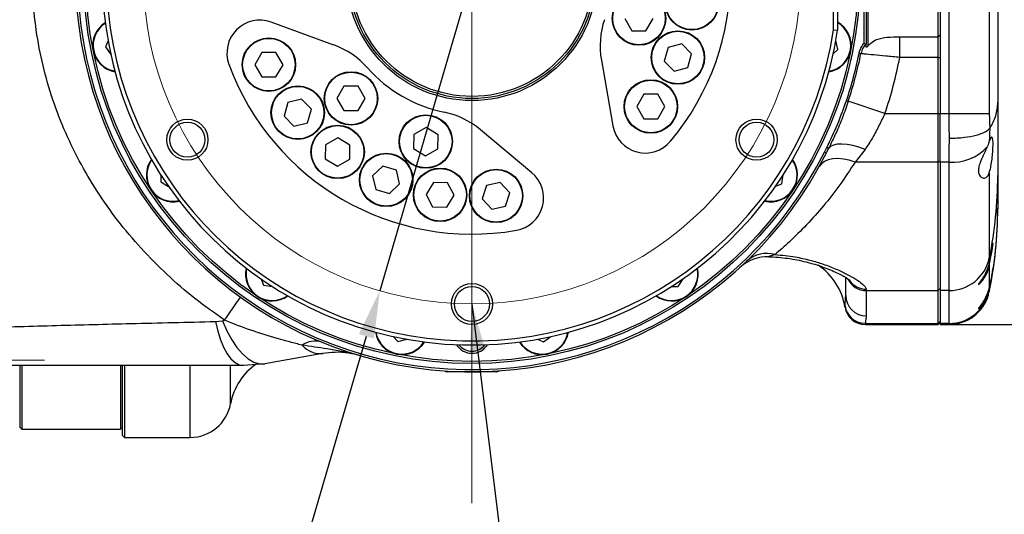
# Model space of a CAD drawing. Header units: millimetres. Extents: x -1 to 10933, y 0 to 7722.
# Tile 103 of 122: x 9364 to 10403, y 2045 to 2567. Entities that reach past the tile are written whole.
import ezdxf

# ---------------------------------------------------------------- set-up
doc = ezdxf.new("R2010")
doc.units = ezdxf.units.MM
doc.header["$LTSCALE"] = 13
doc.header["$PDSIZE"] = -1
doc.linetypes.add('CENTERX2', pattern=[20.32, 12.7, -2.54, 2.54, -2.54])
doc.dimstyles.new('副本 (2) efort-st-3', dxfattribs={"dimtxt": 100, "dimasz": 50, "dimexe": 1.25, "dimexo": 0.625, "dimtad": 1, "dimdec": 0, "dimlfac": 0.2309, "dimdsep": 46, "dimtxsty": 'Standard', "dimcen": 2.5, "dimclrd": 3, "dimclre": 3, "dimadec": 0, "dimazin": 0, "dimtfac": 1, "dimtmove": 0, "dimatfit": 3, "dimfxl": 1, "dimarcsym": 0})

# ---------------------------------------------------------------- blocks, each defined once
blk = doc.blocks.new('SW_CENTERMARKSYMBOL_5')
at = {"color": 0, "linetype": 'Continuous', "lineweight": 18}
blk.add_line((0, -21.7), (0, -556.8), dxfattribs=at)
blk = doc.blocks.new('*D201')
at = {"color": 3, "lineweight": -2}
for p, q in [((9842.2, 2613.5), (10541.2, 2613.5)), ((10539.9, 2563.5), (10539.9, 2295.1)), ((10345.6, 2245.1), (10541.2, 2245.1))]:
    blk.add_line(p, q, dxfattribs=at)
at = {"color": 3}
for points in [[(10548.2, 2563.5), (10531.6, 2563.5), (10539.9, 2613.5)], [(10531.6, 2295.1), (10548.2, 2295.1), (10539.9, 2245.1)]]:
    blk.add_solid(points, dxfattribs=at)
at = {"layer": 'Defpoints', "color": 0}
for p in [(9841.6, 2613.5), (10345, 2245.1), (10539.9, 2245.1)]:
    blk.add_point(p, dxfattribs=at)
at = {"color": 0, "insert": (10489.3, 2429.3), "char_height": 100, "attachment_point": 5, "rotation": 90}
blk.add_mtext('85', dxfattribs=at)
blk = doc.blocks.new('*D202')
at = {"color": 3, "lineweight": -2}
for p, q in [((9952.8, 2994.2), (9966.8, 3042.2)), ((9938.8, 2946.2), (9744.4, 2280.7)), ((9558.8, 1645.5), (9730.3, 2232.7)), ((9545.6, 1979.5), (9456.7, 1675.3)), ((9647.1, 1949.9), (9545.6, 1979.5)), ((9558.2, 1645.7), (9647.1, 1949.9)), ((9456.7, 1675.3), (9558.2, 1645.7))]:
    blk.add_line(p, q, dxfattribs=at)
at = {"color": 3}
for points in [[(9944.8, 2996.5), (9960.8, 2991.9), (9938.8, 2946.2)], [(9738.3, 2230.4), (9722.3, 2235), (9744.4, 2280.7)]]:
    blk.add_solid(points, dxfattribs=at)
at = {"layer": 'Defpoints', "color": 0}
for p in [(9938.8, 2946.2), (9744.4, 2280.7)]:
    blk.add_point(p, dxfattribs=at)
at = {"color": 0, "insert": (9551.9, 1812.6), "char_height": 100, "attachment_point": 5, "rotation": 73.7141}
blk.add_mtext('φ160', dxfattribs=at)

msp = doc.modelspace()

# ---------------------------------------------------------------- linework, layer by layer
at = {"color": 7, "linetype": 'Continuous', "lineweight": 25}
for p, q in [((10345, 2467.6), (10345, 2759.3)), ((10387.4, 2759.3), (10387.4, 2467.6)), ((10396.3, 2747.4), (10396.3, 2479.5)), ((10255.4, 2542), (10255.4, 2684.9)), ((10257.6, 2685.9), (10257.6, 2541)), ((10259.3, 2688), (10259.3, 2538.9)), ((10222.9, 2555.8), (10222.9, 2671.1)), ((10227.3, 2671.4), (10227.3, 2555.5)), ((10333.4, 2548.5), (10333.4, 2678.5)), ((10335.6, 2676.4), (10335.6, 2550.5)), ((10002.9, 2567.9), (10010.4, 2555)), ((10025.2, 2555), (10032.7, 2567.9)), ((9695.9, 2539.9), (9629.7, 2564)), ((10222.9, 2555.8), (10227.3, 2555.5)), ((10010.4, 2555), (10025.2, 2555)), ((10292.8, 2548.5), (10292.8, 2526.8)), ((10292.8, 2548.5), (10333.4, 2548.5)), ((10335.6, 2550.5), (10333.4, 2548.5)), ((10333.4, 2526.8), (10333.4, 2548.5)), ((10335.6, 2550.5), (10335.6, 2536.7)), ((9457.8, 2544.3), (9454.9, 2537.9)), ((9454.9, 2537.9), (9460.6, 2530.1)), ((10048.5, 2537.3), (10044.5, 2523)), ((10062.9, 2541.1), (10048.5, 2537.3)), ((10073.3, 2530.5), (10062.9, 2541.1)), ((10222.7, 2530.5), (10227.7, 2535.3)), ((10227.7, 2535.3), (10225.5, 2544.6)), ((10257.6, 2541), (10256.9, 2540.6)), ((10335.6, 2536.7), (10335.6, 2467.6)), ((9620, 2532.1), (9612.5, 2519.2)), ((9634.8, 2532.1), (9620, 2532.1)), ((9642.3, 2519.2), (9634.8, 2532.1)), ((10069.3, 2516.1), (10073.3, 2530.5)), ((10252, 2530.8), (10250, 2531.2)), ((10333.4, 2526.8), (10292.8, 2526.8)), ((10333.4, 2526.8), (10335.6, 2526.8)), ((10333.4, 2467.6), (10333.4, 2526.8)), ((9612.5, 2519.2), (9620, 2506.3)), ((9634.8, 2506.3), (9642.3, 2519.2)), ((9978.1, 2524.1), (9990.3, 2454.6)), ((10044.5, 2523), (10055, 2512.4)), ((10055, 2512.4), (10069.3, 2516.1)), ((9620, 2506.3), (9634.8, 2506.3)), ((9706.6, 2496.5), (9699.2, 2483.6)), ((9721.5, 2496.5), (9706.6, 2496.5)), ((9728.9, 2483.6), (9721.5, 2496.5)), ((9661.8, 2482.9), (9647.4, 2479.2)), ((9672.2, 2472.3), (9661.8, 2482.9)), ((9699.2, 2483.6), (9706.6, 2470.8)), ((9721.5, 2470.8), (9728.9, 2483.6)), ((10022.9, 2488), (10015.4, 2475.1)), ((10037.7, 2488), (10022.9, 2488)), ((10045.2, 2475.1), (10037.7, 2488)), ((9647.4, 2479.2), (9643.4, 2464.9)), ((9668.2, 2458), (9672.2, 2472.3)), ((10015.4, 2475.1), (10022.9, 2462.2)), ((10037.7, 2462.2), (10045.2, 2475.1)), ((10238.6, 2480.6), (10236.6, 2481.2)), ((10277.3, 2467.6), (10238.6, 2480.6)), ((10396.3, 2479.5), (10396.3, 2402.2)), ((9643.4, 2464.9), (9653.8, 2454.3)), ((9706.6, 2470.8), (9721.5, 2470.8)), ((10022.9, 2462.2), (10037.7, 2462.2)), ((10277.3, 2467.6), (10333.4, 2467.6)), ((10333.4, 2416.4), (10333.4, 2467.6)), ((10333.4, 2467.6), (10335.6, 2467.6)), ((10335.6, 2416.4), (10335.6, 2467.6)), ((10335.6, 2467.6), (10345, 2467.6)), ((10345, 2467.6), (10387.4, 2467.6)), ((9653.8, 2454.3), (9668.2, 2458)), ((9793.2, 2452.9), (9780.2, 2445.7)), ((9805.9, 2445.3), (9793.2, 2452.9)), ((10388, 2452.4), (10388, 2452.4)), ((9700.2, 2442.1), (9687.2, 2434.8)), ((9712.9, 2434.4), (9700.2, 2442.1)), ((9780.2, 2445.7), (9779.9, 2430.9)), ((9805.7, 2430.4), (9805.9, 2445.3)), ((9904.7, 2405.2), (9850.7, 2450.5)), ((9687.2, 2434.8), (9686.9, 2420)), ((9712.7, 2419.5), (9712.9, 2434.4)), ((9779.9, 2430.9), (9792.7, 2423.2)), ((10213.5, 2427), (10215.9, 2431.7)), ((10217.8, 2430.7), (10215.4, 2426.1)), ((10217.8, 2430.7), (10215.9, 2431.7)), ((9792.7, 2423.2), (9805.7, 2430.4)), ((10215.4, 2426.1), (10213.5, 2427)), ((9686.9, 2420), (9699.7, 2412.3)), ((9699.7, 2412.3), (9712.7, 2419.5)), ((9747.6, 2412.1), (9736.8, 2401.9)), ((9761.9, 2407.9), (9747.6, 2412.1)), ((10333.4, 2416.4), (10245.8, 2416.4)), ((10333.4, 2416.4), (10335.6, 2417.7)), ((10333.4, 2280.9), (10333.4, 2416.4)), ((10345, 2416.4), (10335.6, 2416.4)), ((10335.6, 2416.4), (10335.6, 2280.9)), ((10345, 2280.9), (10345, 2416.4)), ((9513.4, 2402.7), (9513.3, 2395.7)), ((9736.8, 2401.9), (9740.3, 2387.4)), ((9765.3, 2393.4), (9761.9, 2407.9)), ((10168.4, 2393.5), (10169.9, 2403)), ((10387.4, 2405.2), (10387.4, 2315.4)), ((10396.3, 2402.2), (10396.3, 2367.7)), ((9513.3, 2395.7), (9521.5, 2390.7)), ((9754.6, 2383.2), (9765.3, 2393.4)), ((9801, 2395), (9793.2, 2382.4)), ((9815.9, 2394.5), (9801, 2395)), ((9822.9, 2381.4), (9815.9, 2394.5)), ((9857, 2391.8), (9852.5, 2377.6)), ((9871.5, 2395), (9857, 2391.8)), ((9881.6, 2384.1), (9871.5, 2395)), ((10161.9, 2390.9), (10168.4, 2393.5)), ((9740.3, 2387.4), (9754.6, 2383.2)), ((9793.2, 2382.4), (9800.1, 2369.3)), ((9815, 2368.8), (9822.9, 2381.4)), ((9877.1, 2369.9), (9881.6, 2384.1)), ((9800.1, 2369.3), (9815, 2368.8)), ((9852.5, 2377.6), (9862.6, 2366.7)), ((9862.6, 2366.7), (9877.1, 2369.9)), ((10396.3, 2367.7), (10396.3, 2366.9)), ((10387.4, 2315.4), (10387.4, 2310.8)), ((10387.4, 2307.3), (10387.4, 2285.1)), ((9619.1, 2293.2), (9621.6, 2286.6)), ((9621.6, 2286.6), (9631.1, 2285.1)), ((10052.3, 2285.3), (10059.3, 2285.1)), ((10059.3, 2285.1), (10064.4, 2293.4)), ((10235.9, 2275.8), (10235.9, 2294.8)), ((10235.9, 2275.4), (10235.9, 2275.8)), ((10257.6, 2282.4), (10257.6, 2280.9)), ((10257.6, 2280.9), (10333.4, 2280.9)), ((10257.6, 2280.9), (10257.6, 2254.2)), ((10333.4, 2280.9), (10335.6, 2283)), ((10333.4, 2246.3), (10333.4, 2280.9)), ((10345, 2280.9), (10335.6, 2280.9)), ((10335.6, 2280.9), (10335.6, 2246.3)), ((10345, 2246.3), (10345, 2280.9)), ((10387.4, 2281.6), (10387.4, 2280.8)), ((9571, 2248.3), (9578.6, 2249.2)), ((9578.6, 2249.2), (9580.6, 2249.6)), ((10256.6, 2246.3), (10333.4, 2246.3)), ((10256.6, 2245.1), (10333.4, 2245.1)), ((10333.4, 2246.3), (10335.6, 2248.5)), ((10333.4, 2245.1), (10335.6, 2247.3)), ((10333.4, 2245.1), (10333.4, 2246.3)), ((10345, 2246.3), (10335.6, 2246.3)), ((10335.6, 2246.3), (10335.6, 2245.1)), ((10335.6, 2245.1), (10345, 2245.1)), ((9758.6, 2232.4), (9763.4, 2227.3)), ((9763.4, 2227.3), (9772.8, 2229.6)), ((9910.7, 2229.6), (9917.1, 2226.8)), ((9917.1, 2226.8), (9924.9, 2232.5)), ((9684.1, 2214.5), (9623.2, 2203.8)), ((9623.2, 2203.8), (9600.7, 2201.8)), ((9364.5, 2201.3), (9364.5, 2136.8)), ((9366.7, 2201.2), (9366.7, 2134.6)), ((9470.7, 2201.2), (9470.7, 2134.6)), ((9472.8, 2128.1), (9472.8, 2201.6)), ((9475, 2201.6), (9475, 2126)), ((9867.6, 2195.3), (9815.6, 2195.3)), ((9364.5, 2136.8), (9366.7, 2134.6)), ((9366.7, 2134.6), (9470.7, 2134.6)), ((9470.7, 2134.6), (9472.8, 2136.8)), ((9472.8, 2128.1), (9475, 2126)), ((9475, 2126), (9544.3, 2126))]:
    msp.add_line(p, q, dxfattribs=at)
at = {"color": 8, "linetype": 'Continuous', "lineweight": 25}
for p, q in [((10387.4, 2280.8), (10387.4, 2279.7)), ((10235.1, 2263.5), (10235.1, 2264.6)), ((10256.6, 2246.3), (10256.6, 2245.1)), ((10345, 2245.1), (10345, 2246.3)), ((9544.3, 2126), (9544.3, 2201.3)), ((9586.9, 2161.5), (9586.9, 2201.2))]:
    msp.add_line(p, q, dxfattribs=at)
at = {"color": 7, "linetype": 'CENTERX2', "lineweight": 18, "ltscale": 4.333333, "true_color": 0xffffff}
msp.add_line((9390.5, 2207.5), (9295.6, 2207.5), dxfattribs=at)
at = {"color": 7, "linetype": 'Continuous', "lineweight": 25, "flags": 128}
for points in [[(10256.9, 2540.6), (10256.6, 2540.9), (10256.2, 2541.3), (10255.4, 2542)], [(10256.3, 2429.8), (10249.7, 2432.2), (10243.4, 2433.9), (10237.3, 2435), (10231.9, 2435.5), (10227, 2435.3), (10223, 2434.4), (10219.9, 2432.9), (10217.8, 2430.7)], [(10245.8, 2416.4), (10239.5, 2418.4), (10233.4, 2419.6), (10227.5, 2420.1), (10222.2, 2419.8), (10217.4, 2418.8), (10213.4, 2417.1), (10210.2, 2414.7), (10207.9, 2411.7)], [(9571, 2248.3), (9573.4, 2238.2), (9576.3, 2229.1), (9579.6, 2221.1), (9583.3, 2214.3), (9587.4, 2208.9), (9591.7, 2205), (9596.1, 2202.6), (9600.7, 2201.8)], [(9578.6, 2249.2), (9583.1, 2238.6), (9588.2, 2229.1), (9593.7, 2220.9), (9599.5, 2214.1), (9605.4, 2208.9), (9611.5, 2205.4), (9617.5, 2203.7), (9623.2, 2203.8)]]:
    msp.add_lwpolyline(points, dxfattribs=at)
at = {"color": 7, "linetype": 'Continuous', "lineweight": 25}
for centre, radius in [((9841.6, 2613.5), 409.5), ((9841.6, 2613.5), 407.3), ((9841.6, 2613.5), 132.2), ((9841.6, 2613.5), 130), ((9841.6, 2613.5), 127.8), ((10073.7, 2583.9), 28.2), ((10073.7, 2583.9), 27.7), ((10017.8, 2567.9), 28.2), ((10017.8, 2567.9), 27.7), ((9627.4, 2519.2), 28.2), ((9627.4, 2519.2), 27.7), ((10058.9, 2526.7), 28.2), ((10058.9, 2526.7), 27.7), ((9714, 2483.6), 28.2), ((9714, 2483.6), 27.7), ((9657.8, 2468.6), 28.2), ((9657.8, 2468.6), 27.7), ((10030.3, 2475.1), 28.2), ((10030.3, 2475.1), 27.7), ((9541.4, 2440.1), 21.7), ((9792.9, 2438.1), 28.2), ((9792.9, 2438.1), 27.7), ((10141.8, 2440.1), 21.7), ((9541.4, 2440.1), 18.4), ((9699.9, 2427.2), 28.2), ((9699.9, 2427.2), 27.7), ((10141.8, 2440.1), 18.4), ((9751.1, 2397.7), 28.2), ((9751.1, 2397.7), 27.7), ((9808, 2381.9), 28.2), ((9808, 2381.9), 27.7), ((9867.1, 2380.8), 28.2), ((9867.1, 2380.8), 27.7), ((9841.6, 2266.8), 21.7), ((9841.6, 2266.8), 18.4)]:
    msp.add_circle(centre, radius, dxfattribs=at)
at = {"color": 7, "linetype": 'Continuous', "lineweight": 18, "true_color": 0xffffff}
msp.add_circle((9841.6, 2613.5), 346.7, dxfattribs=at)
at = {"color": 7, "linetype": 'Continuous', "lineweight": 25}
for centre, radius, start, end in [((9841.6, 2613.5), 418.2, 26.6217, 333.3783), ((9841.6, 2613.5), 416, 26.6217, 333.3783), ((9841.6, 2613.5), 390, 8.5491, 351.4509), ((9841.6, 2613.5), 385.7, 8.5971, 351.4029), ((9841.6, 2613.5), 273, 320.1235, 39.8765), ((9617.8, 2531.5), 34.7, 70, 200.1235), ((10063.5, 2539.1), 86.7, 161.4731, 190), ((9469.7, 2539.5), 28.2, 121.9189, 260.5811), ((10213.5, 2539.5), 28.2, 279.4189, 60.6969), ((9666.3, 2458.5), 86.7, 41.4731, 70), ((9841.6, 2613.5), 416.6, 341.4924, 348.616), ((9841.6, 2613.5), 418.6, 341.4924, 348.616), ((9841.6, 2613.5), 459.5, 341.4924, 349.1284), ((9841.6, 2613.5), 273, 200.1235, 279.8765), ((9841.6, 2613.5), 147.3, 221.4731, 258.5269), ((9795, 2384.1), 86.7, 50, 78.5269), ((10024.5, 2460.7), 34.7, 190, 320.1235), ((10348.5, 2466), 49.7, 265.8695, 317.0688), ((9526.3, 2402.8), 28.2, 144.4189, 283.0811), ((10156.9, 2402.8), 28.2, 256.9189, 35.5811), ((9882.5, 2378.7), 34.7, 279.8765, 50), ((9965.7, 2402.2), 430.6, 348.3648, 359.9997), ((9965.7, 2367.7), 430.6, 348.3648, 359.9997), ((9962.9, 2366.9), 433.3, 348.4023, 0), ((10153.6, 2273.4), 43.3, 88.2196, 132.5302), ((10152.8, 2287.9), 32.2, 74.5399, 131.7176), ((10170.9, 2253.5), 65, 8.8508, 56.4544), ((10345, 2324.2), 43.3, 269.9312, 348.2874), ((9630.9, 2298.2), 28.2, 166.9189, 305.5811), ((10052.2, 2298.2), 28.2, 234.4189, 13.0811), ((10257.6, 2275.8), 21.6, 180.094, 270.0937), ((10345, 2289.6), 43.3, 269.9312, 348.2874), ((10345, 2288.5), 43.3, 270, 343.709), ((9201, 2528.7), 471.1, 323.6808, 327.2823), ((10256.5, 2268), 21.6, 188.9617, 270.0745), ((10256.6, 2266.8), 21.7, 188.8508, 270), ((9767.6, 2241.6), 28.2, 189.4189, 328.0811), ((9915.6, 2241.6), 28.2, 211.9189, 350.5811), ((9675.8, 2203.7), 23.9, 72.0524, 124.4379), ((9682, 2240.3), 25.9, 220.7245, 274.6752), ((9841.6, 2234.3), 19.5, 212.5325, 327.4675), ((9841.6, 2234.3), 17.3, 217.667, 322.333), ((9650.9, 2149.8), 65, 124.5291, 169.6302), ((9815.6, 2199.6), 4.33, 230.4932, 270), ((9867.6, 2199.6), 4.33, 270, 309.5068), ((9544.3, 2169.3), 43.3, 270, 349.6302)]:
    msp.add_arc(centre, radius, start, end, dxfattribs=at)
at = {"color": 8, "linetype": 'Continuous', "lineweight": 25}
for centre, radius, start, end in [((9469.7, 2539.5), 27.7, 122.3277, 260.1723), ((10213.5, 2539.5), 27.7, 279.8277, 60.1932), ((9526.3, 2402.8), 27.7, 144.8277, 282.6723), ((10156.9, 2402.8), 27.7, 257.3277, 35.1723), ((9630.9, 2298.2), 27.7, 167.3277, 305.1723), ((10052.2, 2298.2), 27.7, 234.8277, 12.6723), ((10257.6, 2302.6), 21.7, 204.8512, 270.0466), ((10257.6, 2304.1), 21.7, 215.1207, 270.0648), ((9767.6, 2241.6), 27.7, 189.8277, 327.6723), ((9915.6, 2241.6), 27.7, 212.3277, 350.1723)]:
    msp.add_arc(centre, radius, start, end, dxfattribs=at)
at = {"color": 7, "linetype": 'Continuous', "lineweight": 25}
for points, knots in [([(9580.6, 2249.6), (9570.1, 2257.1), (9548.9, 2272.1), (9519.6, 2297.6), (9492.3, 2325.2), (9467.6, 2354.5), (9445.9, 2385.4), (9426.9, 2417.7), (9410.7, 2451.4), (9397.5, 2486.4), (9387.5, 2522.8), (9380.8, 2560.1), (9377.6, 2597.8), (9377.8, 2635.2), (9381.5, 2672), (9388.4, 2707.8), (9398.4, 2742.9), (9412.9, 2781.2), (9433.4, 2821.9), (9460.8, 2863.9), (9490.2, 2899.8), (9520.1, 2929.8), (9549.2, 2955), (9570.1, 2969.9), (9580.6, 2977.3)], [0, 0, 0, 0, 0.044612, 0.089386, 0.134165, 0.178784, 0.221844, 0.26506, 0.30826, 0.351301, 0.394778, 0.438448, 0.482109, 0.525572, 0.567454, 0.609506, 0.651572, 0.693473, 0.751286, 0.809292, 0.867127, 0.911394, 0.955738, 1, 1, 1, 1]), ([(10259.3, 2538.9), (10260.3, 2540), (10262.9, 2542.8), (10269.6, 2546.6), (10280.2, 2548.6), (10288.4, 2548.5), (10292.8, 2548.5)], [0, 0, 0, 0, 0.118317, 0.319448, 0.630963, 1, 1, 1, 1]), ([(10250, 2531.2), (10250.7, 2533.7), (10251.9, 2537.6), (10254.5, 2540.8), (10255.4, 2542)], [0, 0, 0, 0, 0.62372, 1, 1, 1, 1]), ([(10256.9, 2540.6), (10255.9, 2539.3), (10253.6, 2536.4), (10252.5, 2532.8), (10252, 2530.8)], [0, 0, 0, 0, 0.45915, 1, 1, 1, 1]), ([(10257.6, 2538), (10257.6, 2539), (10257.6, 2540.1), (10257.6, 2540.9), (10257.6, 2541)], [0, 0, 0, 0, 0.891571, 1, 1, 1, 1]), ([(10259.3, 2538.9), (10259.1, 2538.6), (10258.7, 2538.2), (10258.3, 2537.8), (10258, 2537.6), (10257.8, 2537.6), (10257.7, 2537.7), (10257.6, 2537.8), (10257.6, 2538), (10257.6, 2538)], [0, 0, 0, 0, 0.355495, 0.482032, 0.609655, 0.702677, 0.795665, 0.923381, 1, 1, 1, 1]), ([(10292.8, 2526.8), (10287.9, 2527.3), (10278, 2528.2), (10264.9, 2529.5), (10256.2, 2530.4), (10253.1, 2530.7), (10252, 2530.8)], [0, 0, 0, 0, 0.278564, 0.557884, 0.836248, 1, 1, 1, 1]), ([(10238.6, 2480.6), (10236.6, 2474.9), (10232.6, 2463.5), (10225.7, 2446.8), (10220.4, 2436.1), (10217.8, 2430.7)], [0, 0, 0, 0, 0.3341188, 0.6695332, 1, 1, 1, 1]), ([(10388, 2452.4), (10389.3, 2454.5), (10391.8, 2458.6), (10394.3, 2465.2), (10395.9, 2472.1), (10396.3, 2477), (10396.3, 2479.5), (10396.3, 2479.5)], [0, 0, 0, 0, 0.247561, 0.495704, 0.745614, 0.996119, 1, 1, 1, 1]), ([(10277.3, 2467.6), (10276.3, 2465.5), (10274.1, 2461.3), (10269.8, 2452.6), (10264.2, 2441.7), (10258.9, 2433.8), (10256.3, 2429.8)], [0, 0, 0, 0, 0.159519, 0.319723, 0.656418, 1, 1, 1, 1]), ([(10345.4, 2441.7), (10345.3, 2445.1), (10345.1, 2451), (10345, 2459.7), (10345, 2465), (10345, 2467.6)], [0, 0, 0, 0, 0.401321, 0.699413, 1, 1, 1, 1]), ([(10387.4, 2467.6), (10387.4, 2465), (10387.5, 2459.7), (10387.8, 2454.8), (10388, 2452.4)], [0, 0, 0, 0, 0.503894, 1, 1, 1, 1]), ([(10345.4, 2441.7), (10345.5, 2441.7), (10350.8, 2441.7), (10361.1, 2442.3), (10374.1, 2444.7), (10383.8, 2448.1), (10386.6, 2450.9), (10388, 2452.4)], [0, 0, 0, 0, 0.0060618, 0.2675438, 0.5116534, 0.7558282, 1, 1, 1, 1]), ([(10388, 2452.4), (10387.8, 2449.7), (10387.5, 2444.8), (10387.4, 2440.4), (10387.4, 2438.3)], [0, 0, 0, 0, 0.5309261, 1, 1, 1, 1]), ([(10345, 2416.4), (10345, 2418.8), (10345, 2423.6), (10345.1, 2432), (10345.3, 2438.3), (10345.4, 2441.7)], [0, 0, 0, 0, 0.3054549, 0.6140606, 1, 1, 1, 1]), ([(10387.4, 2405.2), (10387.6, 2406), (10388.4, 2408.5), (10389.5, 2414.1), (10390.5, 2421.5), (10391.1, 2428.8), (10391.4, 2435.3), (10391.2, 2440.1), (10390.6, 2442.8), (10389.6, 2443.2), (10388.5, 2441.4), (10387.7, 2439.2), (10387.4, 2438.3)], [0, 0, 0, 0, 0.053598, 0.166917, 0.278715, 0.388557, 0.496876, 0.604412, 0.711903, 0.820068, 0.92962, 1, 1, 1, 1]), ([(10384.9, 2432.1), (10384.9, 2432), (10383.9, 2429.9), (10381.7, 2425.1), (10378.5, 2418.3), (10376.3, 2411.9), (10375.7, 2407), (10376.5, 2402.9), (10378.9, 2400), (10382.3, 2399.2), (10385.6, 2400.8), (10386.8, 2403.8), (10387.4, 2405.2)], [0, 0, 0, 0, 0.00713, 0.121253, 0.251461, 0.352812, 0.438296, 0.523852, 0.629943, 0.76217, 0.895162, 1, 1, 1, 1]), ([(10387.4, 2438.3), (10387.1, 2437.6), (10386.6, 2436), (10385.7, 2433.9), (10385.1, 2432.5), (10384.9, 2432.1)], [0, 0, 0, 0, 0.414246, 0.841094, 1, 1, 1, 1]), ([(10256.3, 2429.8), (10254.5, 2427.5), (10251.1, 2422.8), (10247.6, 2418.6), (10245.8, 2416.4)], [0, 0, 0, 0, 0.49858, 1, 1, 1, 1]), ([(10245.8, 2416.4), (10240.5, 2408.3), (10229.8, 2391.9), (10212.5, 2370), (10194.6, 2349.9), (10179.9, 2335.5), (10168.8, 2325.4), (10163.8, 2321.1), (10161.4, 2319)], [0, 0, 0, 0, 0.201905, 0.405326, 0.613047, 0.822122, 0.911004, 1, 1, 1, 1]), ([(10387.4, 2307.3), (10387.5, 2307.9), (10388.1, 2311), (10389.2, 2316.5), (10390.3, 2323), (10391, 2328), (10391.3, 2330.7), (10391.3, 2331), (10390.9, 2328.9), (10390.1, 2324.7), (10389, 2318.7), (10388, 2313.7), (10387.5, 2311.1), (10387.4, 2310.8)], [0, 0, 0, 0, 0.026805, 0.135838, 0.244927, 0.352647, 0.458875, 0.564252, 0.669391, 0.774857, 0.88125, 0.989168, 1, 1, 1, 1]), ([(10161.4, 2319), (10160.3, 2318.6), (10158.3, 2317.9), (10156.1, 2317.2), (10155, 2316.8), (10154.8, 2316.7), (10154.9, 2316.7), (10154.9, 2316.7)], [0, 0, 0, 0, 0.319517, 0.640743, 0.814313, 0.962764, 1, 1, 1, 1]), ([(10154.9, 2316.6), (10155.6, 2316.6), (10159.7, 2316.6), (10167.2, 2315.9), (10177.2, 2314.7), (10187.1, 2312.9), (10196.6, 2310.6), (10205.7, 2308), (10214.1, 2305), (10221.8, 2302), (10228.4, 2298.9), (10233.5, 2296.3), (10237.1, 2294.1), (10239.3, 2292.7), (10240.3, 2291.9), (10240.2, 2291.9), (10240.2, 2291.9)], [0, 0, 0, 0, 0.014614, 0.091791, 0.170694, 0.250305, 0.332968, 0.4185, 0.505494, 0.59595, 0.686046, 0.774306, 0.849332, 0.915803, 0.973059, 1, 1, 1, 1]), ([(10161.4, 2319), (10168.5, 2318.2), (10181.4, 2317), (10198.3, 2313.1), (10212.8, 2308.8), (10225.8, 2303.7), (10237.5, 2298.2), (10247.1, 2292.8), (10253.4, 2288.2), (10257, 2284.7), (10257.4, 2283.2), (10257.6, 2282.4)], [0, 0, 0, 0, 0.130405, 0.232802, 0.335272, 0.446873, 0.558514, 0.681655, 0.804782, 0.902397, 1, 1, 1, 1]), ([(10387.4, 2310.8), (10387.1, 2309.6), (10386.3, 2306.2), (10384.2, 2300.6), (10380.9, 2294.6), (10377.8, 2290.3), (10375.9, 2287.8), (10376, 2287.6), (10376.1, 2287.6)], [0, 0, 0, 0, 0.098706, 0.278082, 0.479381, 0.708824, 0.865835, 1, 1, 1, 1]), ([(10376.1, 2287.5), (10376.4, 2287.7), (10377.2, 2288.2), (10380, 2291.1), (10383.5, 2296.1), (10386.1, 2302), (10387.1, 2306.1), (10387.4, 2307.3)], [0, 0, 0, 0, 0.1581626, 0.3857271, 0.6185165, 0.8834341, 1, 1, 1, 1]), ([(10391.2, 2304.8), (10391.2, 2304.9), (10391.2, 2305.1), (10390.9, 2303.1), (10390.1, 2299), (10389, 2292.9), (10388, 2288), (10387.5, 2285.4), (10387.4, 2285.1)], [0, 0, 0, 0, 0.081554, 0.30316, 0.525455, 0.749704, 0.977168, 1, 1, 1, 1]), ([(10387.4, 2281.6), (10387.5, 2282.2), (10388.1, 2285.2), (10389.2, 2290.8), (10390.3, 2297.3), (10391, 2302.4), (10391.2, 2303.9), (10391.3, 2304.6)], [0, 0, 0, 0, 0.058415, 0.296025, 0.533755, 0.768503, 1, 1, 1, 1]), ([(10387.4, 2285.1), (10387.1, 2283.9), (10386.3, 2280.5), (10384.2, 2274.9), (10380.9, 2268.9), (10377.8, 2264.6), (10375.9, 2262.1), (10376, 2261.9), (10376.1, 2261.9)], [0, 0, 0, 0, 0.098706, 0.278082, 0.479381, 0.708824, 0.865835, 1, 1, 1, 1]), ([(10376.1, 2261.8), (10376.4, 2262), (10377.2, 2262.5), (10380, 2265.4), (10383.5, 2270.4), (10386.1, 2276.3), (10387.1, 2280.4), (10387.4, 2281.6)], [0, 0, 0, 0, 0.1581626, 0.3857271, 0.6185165, 0.8834341, 1, 1, 1, 1]), ([(10257.6, 2254.2), (10257.5, 2253.5), (10257.4, 2252.2), (10256.8, 2249.6), (10256.7, 2247.6), (10256.6, 2246.3)], [0, 0, 0, 0, 0.249993, 0.500008, 1, 1, 1, 1]), ([(9325.3, 2242), (9351.3, 2242.7), (9403.2, 2244.2), (9485.2, 2246.3), (9541.2, 2247.6), (9571, 2248.3)], [0, 0, 0, 0, 0.318862, 0.637758, 1, 1, 1, 1]), ([(9662.3, 2223.4), (9658, 2224.5), (9649.4, 2226.7), (9631.3, 2231.7), (9608, 2238.9), (9589.8, 2246), (9580.6, 2249.6)], [0, 0, 0, 0, 0.157277, 0.316664, 0.655246, 1, 1, 1, 1]), ([(9723.6, 2212.3), (9723.5, 2212.3), (9722.6, 2212.6), (9720.7, 2213.1), (9717.3, 2214), (9711.9, 2215.3), (9702.1, 2217.3), (9685.2, 2219.9), (9671.1, 2222.1), (9662.3, 2223.4)], [0, 0, 0, 0, 0.002213, 0.048511, 0.09114, 0.171155, 0.316468, 0.571177, 1, 1, 1, 1]), ([(9723.6, 2212.3), (9719.5, 2213.3), (9710.4, 2215.5), (9697, 2216.2), (9688.4, 2215.1), (9684.1, 2214.5)], [0, 0, 0, 0, 0.286796, 0.638766, 1, 1, 1, 1]), ([(9600.7, 2201.8), (9554.7, 2201.8), (9462.8, 2201.8), (9371.7, 2201.8), (9326.1, 2201.8)], [0, 0, 0, 0, 0.499967, 1, 1, 1, 1])]:
    msp.add_open_spline(points, degree=3, knots=knots, dxfattribs=at)
msp.add_open_spline([(10215.9, 2431.7), (10219.8, 2439.8), (10227.7, 2455.9), (10233.6, 2472.8), (10236.6, 2481.2)], degree=3, dxfattribs=at)
at = {"color": 8, "linetype": 'Continuous', "lineweight": 25}
msp.add_open_spline([(10235.1, 2264.6), (10235.2, 2265.9), (10235.4, 2268.7), (10235.7, 2273), (10235.9, 2275.4)], degree=3, knots=[0, 0, 0, 0, 0.46091, 1, 1, 1, 1], dxfattribs=at)

# ---------------------------------------------------------------- block references
at = {"color": 0, "linetype": 'Continuous', "lineweight": 18}
msp.add_blockref('SW_CENTERMARKSYMBOL_5', (9841.6, 2613.5), dxfattribs=at)

# ---------------------------------------------------------------- dimensions: what is measured, and where the dimension line sits
at = {"color": 0}
dim = msp.add_diameter_dim_2p(p1=(9938.8, 2946.2), p2=(9744.4, 2280.7), text='φ160', dimstyle='副本 (2) efort-st-3', override={"dimgap": -0.625, "dimtxsty": 'Standard', "dimtol": 0, "dimlim": 0}, dxfattribs=at)
dim.commit()
dim.dimension.update_dxf_attribs({"geometry": '*D202', "text_midpoint": (9603.2, 1797.6), "dimtype": 163})
dim = msp.add_linear_dim(base=(10539.9, 2245.1), p1=(9841.6, 2613.5), p2=(10345, 2245.1), angle=90, dimstyle='副本 (2) efort-st-3', dxfattribs=at)
dim.commit()
dim.dimension.update_dxf_attribs({"geometry": '*D201', "text_midpoint": (10489.3, 2429.3)})

# ---------------------------------------------------------------- leaders
msp.add_leader([(9841.6, 2266.8), (9930.2, 1543.1), (10731.8, 1543.1)], dimstyle='副本 (2) efort-st-3', override={"dimgap": 0.625, "dimtad": 0}, dxfattribs=at)

doc.saveas('drawing.dxf')
